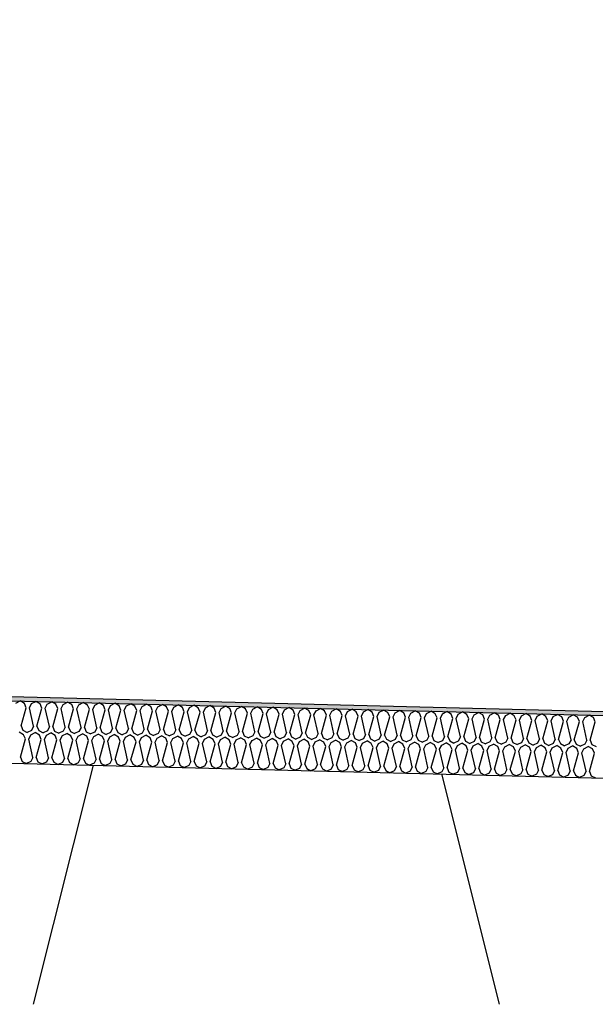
# Model space of a CAD drawing. Header units: millimetres. Extents: x -78790 to -55226, y -2070 to 11020.
# Tile 104 of 108: x -61960 to -61684, y 6969 to 7442. Entities that reach past the tile are written whole.
import ezdxf

# ---------------------------------------------------------------- set-up
doc = ezdxf.new("R2010")
doc.units = ezdxf.units.MM
doc.header["$LTSCALE"] = 0.5
doc.header["$MEASUREMENT"] = 0
doc.linetypes.add('PLINE', pattern=[0])
for name, color, linetype in [('261- Primærkonstruksjon (tak) (Skravur)(Nye konstruksjoner)', 7, 'Continuous'), ('261- Primærkonstruksjon (tak)(Nye konstruksjoner)', 7, 'Continuous'), ('262- Taktekking (Skravur)(Nye konstruksjoner)', 7, 'Continuous'), ('262- Taktekking(Nye konstruksjoner)', 7, 'Continuous')]:
    doc.layers.add(name, color=color, linetype=linetype)

# ---------------------------------------------------------------- blocks, each defined once
blk = doc.blocks.new('*X12')
at = {"layer": '262- Taktekking (Skravur)(Nye konstruksjoner)', "linetype": 'PLINE'}
for p, q in [((-61961.97, 7113.45), (-61959.87, 7114.55)), ((-61957.83, 7113.34), (-61959.87, 7114.55)), ((-61956.95, 7111.29), (-61957.83, 7113.34)), ((-61955.36, 7111.25), (-61954.38, 7113.26)), ((-61954.38, 7113.26), (-61952.28, 7114.36)), ((-61950.24, 7113.15), (-61952.28, 7114.36)), ((-61949.37, 7111.1), (-61950.24, 7113.15)), ((-61946.8, 7113.07), (-61944.7, 7114.17)), ((-61942.65, 7112.96), (-61944.7, 7114.17)), ((-61939.21, 7112.88), (-61937.11, 7113.98)), ((-61935.07, 7112.78), (-61937.11, 7113.98)), ((-61931.63, 7112.69), (-61929.53, 7113.79)), ((-61927.48, 7112.59), (-61929.53, 7113.79)), ((-61924.04, 7112.5), (-61921.94, 7113.6)), ((-61919.9, 7112.4), (-61921.94, 7113.6)), ((-61916.46, 7112.31), (-61914.36, 7113.41)), ((-61912.31, 7112.21), (-61914.36, 7113.41)), ((-61908.87, 7112.12), (-61906.77, 7113.22)), ((-61904.73, 7112.02), (-61906.77, 7113.22)), ((-61959.37, 7102.55), (-61956.95, 7111.29)), ((-61953.38, 7102.4), (-61955.36, 7111.25)), ((-61951.79, 7102.36), (-61949.37, 7111.1)), ((-61947.77, 7111.06), (-61946.8, 7113.07)), ((-61945.79, 7102.21), (-61947.77, 7111.06)), ((-61944.2, 7102.17), (-61941.78, 7110.91)), ((-61941.78, 7110.91), (-61942.65, 7112.96)), ((-61940.19, 7110.87), (-61939.21, 7112.88)), ((-61938.21, 7102.02), (-61940.19, 7110.87)), ((-61936.61, 7101.98), (-61934.2, 7110.72)), ((-61934.2, 7110.72), (-61935.07, 7112.78)), ((-61932.6, 7110.68), (-61931.63, 7112.69)), ((-61930.62, 7101.83), (-61932.6, 7110.68)), ((-61929.03, 7101.79), (-61926.61, 7110.53)), ((-61926.61, 7110.53), (-61927.48, 7112.59)), ((-61925.02, 7110.49), (-61924.04, 7112.5)), ((-61923.04, 7101.64), (-61925.02, 7110.49)), ((-61921.44, 7101.6), (-61919.02, 7110.34)), ((-61919.02, 7110.34), (-61919.9, 7112.4)), ((-61917.43, 7110.3), (-61916.46, 7112.31)), ((-61915.45, 7101.45), (-61917.43, 7110.3)), ((-61913.86, 7101.41), (-61911.44, 7110.15)), ((-61911.44, 7110.15), (-61912.31, 7112.21)), ((-61909.85, 7110.11), (-61908.87, 7112.12)), ((-61907.87, 7101.26), (-61909.85, 7110.11)), ((-61906.27, 7101.22), (-61903.85, 7109.96)), ((-61903.85, 7109.96), (-61904.73, 7112.02)), ((-61902.26, 7109.92), (-61901.28, 7111.93)), ((-61900.28, 7101.07), (-61902.26, 7109.92)), ((-61901.28, 7111.93), (-61899.18, 7113.03)), ((-61897.14, 7111.83), (-61899.18, 7113.03)), ((-61898.69, 7101.03), (-61896.27, 7109.77)), ((-61896.27, 7109.77), (-61897.14, 7111.83)), ((-61894.67, 7109.73), (-61893.7, 7111.74)), ((-61892.7, 7100.88), (-61894.67, 7109.73)), ((-61893.7, 7111.74), (-61891.6, 7112.85)), ((-61889.56, 7111.64), (-61891.6, 7112.85)), ((-61891.1, 7100.84), (-61888.68, 7109.58)), ((-61888.68, 7109.58), (-61889.56, 7111.64)), ((-61887.09, 7109.54), (-61886.11, 7111.55)), ((-61885.11, 7100.69), (-61887.09, 7109.54)), ((-61886.11, 7111.55), (-61884.01, 7112.66)), ((-61881.97, 7111.45), (-61884.01, 7112.66)), ((-61883.52, 7100.65), (-61881.1, 7109.39)), ((-61881.1, 7109.39), (-61881.97, 7111.45)), ((-61879.5, 7109.35), (-61878.53, 7111.36)), ((-61877.52, 7100.5), (-61879.5, 7109.35)), ((-61878.53, 7111.36), (-61876.43, 7112.47)), ((-61874.39, 7111.26), (-61876.43, 7112.47)), ((-61875.93, 7100.46), (-61873.51, 7109.2)), ((-61873.51, 7109.2), (-61874.39, 7111.26)), ((-61871.92, 7109.16), (-61870.94, 7111.17)), ((-61869.94, 7100.31), (-61871.92, 7109.16)), ((-61870.94, 7111.17), (-61868.84, 7112.28)), ((-61866.8, 7111.07), (-61868.84, 7112.28)), ((-61868.34, 7100.27), (-61865.93, 7109.01)), ((-61865.93, 7109.01), (-61866.8, 7111.07)), ((-61864.33, 7108.97), (-61863.36, 7110.98)), ((-61862.35, 7100.12), (-61864.33, 7108.97)), ((-61863.36, 7110.98), (-61861.26, 7112.09)), ((-61859.21, 7110.88), (-61861.26, 7112.09)), ((-61860.76, 7100.08), (-61858.34, 7108.82)), ((-61858.34, 7108.82), (-61859.21, 7110.88)), ((-61856.75, 7108.78), (-61855.77, 7110.79)), ((-61854.77, 7099.93), (-61856.75, 7108.78)), ((-61855.77, 7110.79), (-61853.67, 7111.9)), ((-61851.63, 7110.69), (-61853.67, 7111.9)), ((-61853.17, 7099.89), (-61850.75, 7108.63)), ((-61850.75, 7108.63), (-61851.63, 7110.69)), ((-61849.16, 7108.6), (-61848.19, 7110.6)), ((-61847.18, 7099.74), (-61849.16, 7108.6)), ((-61848.19, 7110.6), (-61846.09, 7111.71)), ((-61844.04, 7110.5), (-61846.09, 7111.71)), ((-61845.59, 7099.7), (-61843.17, 7108.45)), ((-61843.17, 7108.45), (-61844.04, 7110.5)), ((-61841.58, 7108.41), (-61840.6, 7110.41)), ((-61839.6, 7099.55), (-61841.58, 7108.41)), ((-61840.6, 7110.41), (-61838.5, 7111.52)), ((-61836.46, 7110.31), (-61838.5, 7111.52)), ((-61835.58, 7108.26), (-61836.46, 7110.31)), ((-61833.99, 7108.22), (-61833.01, 7110.22)), ((-61833.01, 7110.22), (-61830.91, 7111.33)), ((-61828.87, 7110.12), (-61830.91, 7111.33)), ((-61828, 7108.07), (-61828.87, 7110.12)), ((-61826.4, 7108.03), (-61825.43, 7110.03)), ((-61825.43, 7110.03), (-61823.33, 7111.14)), ((-61821.29, 7109.93), (-61823.33, 7111.14)), ((-61820.41, 7107.88), (-61821.29, 7109.93)), ((-61818.82, 7107.84), (-61817.84, 7109.84)), ((-61817.84, 7109.84), (-61815.74, 7110.95)), ((-61813.7, 7109.74), (-61815.74, 7110.95)), ((-61812.83, 7107.69), (-61813.7, 7109.74)), ((-61811.23, 7107.65), (-61810.26, 7109.66)), ((-61810.26, 7109.66), (-61808.16, 7110.76)), ((-61806.12, 7109.55), (-61808.16, 7110.76)), ((-61805.24, 7107.5), (-61806.12, 7109.55)), ((-61803.65, 7107.46), (-61802.67, 7109.47)), ((-61802.67, 7109.47), (-61800.57, 7110.57)), ((-61798.53, 7109.36), (-61800.57, 7110.57)), ((-61797.66, 7107.31), (-61798.53, 7109.36)), ((-61796.06, 7107.27), (-61795.09, 7109.28)), ((-61795.09, 7109.28), (-61792.99, 7110.38)), ((-61790.94, 7109.17), (-61792.99, 7110.38)), ((-61790.07, 7107.12), (-61790.94, 7109.17)), ((-61788.48, 7107.08), (-61787.5, 7109.09)), ((-61787.5, 7109.09), (-61785.4, 7110.19)), ((-61783.36, 7108.98), (-61785.4, 7110.19)), ((-61782.49, 7106.93), (-61783.36, 7108.98)), ((-61780.89, 7106.89), (-61779.92, 7108.9)), ((-61779.92, 7108.9), (-61777.82, 7110)), ((-61775.77, 7108.79), (-61777.82, 7110)), ((-61774.9, 7106.74), (-61775.77, 7108.79)), ((-61773.31, 7106.7), (-61772.33, 7108.71)), ((-61772.33, 7108.71), (-61770.23, 7109.81)), ((-61768.19, 7108.6), (-61770.23, 7109.81)), ((-61767.31, 7106.55), (-61768.19, 7108.6)), ((-61765.72, 7106.51), (-61764.75, 7108.52)), ((-61764.75, 7108.52), (-61762.64, 7109.62)), ((-61760.6, 7108.41), (-61762.64, 7109.62)), ((-61759.73, 7106.36), (-61760.6, 7108.41)), ((-61757.16, 7108.33), (-61755.06, 7109.43)), ((-61753.02, 7108.22), (-61755.06, 7109.43)), ((-61749.57, 7108.14), (-61747.47, 7109.24)), ((-61745.43, 7108.03), (-61747.47, 7109.24)), ((-61741.99, 7107.95), (-61739.89, 7109.05)), ((-61737.85, 7107.84), (-61739.89, 7109.05)), ((-61734.4, 7107.76), (-61732.3, 7108.86)), ((-61730.26, 7107.66), (-61732.3, 7108.86)), ((-61726.82, 7107.57), (-61724.72, 7108.67)), ((-61722.67, 7107.47), (-61724.72, 7108.67)), ((-61719.23, 7107.38), (-61717.13, 7108.48)), ((-61715.09, 7107.28), (-61717.13, 7108.48)), ((-61838, 7099.51), (-61835.58, 7108.26)), ((-61832.01, 7099.36), (-61833.99, 7108.22)), ((-61830.42, 7099.32), (-61828, 7108.07)), ((-61824.43, 7099.17), (-61826.4, 7108.03)), ((-61822.83, 7099.14), (-61820.41, 7107.88)), ((-61816.84, 7098.99), (-61818.82, 7107.84)), ((-61815.25, 7098.95), (-61812.83, 7107.69)), ((-61809.25, 7098.8), (-61811.23, 7107.65)), ((-61807.66, 7098.76), (-61805.24, 7107.5)), ((-61801.67, 7098.61), (-61803.65, 7107.46)), ((-61800.08, 7098.57), (-61797.66, 7107.31)), ((-61794.08, 7098.42), (-61796.06, 7107.27)), ((-61792.49, 7098.38), (-61790.07, 7107.12)), ((-61786.5, 7098.23), (-61788.48, 7107.08)), ((-61784.9, 7098.19), (-61782.49, 7106.93)), ((-61778.91, 7098.04), (-61780.89, 7106.89)), ((-61777.32, 7098), (-61774.9, 7106.74)), ((-61771.33, 7097.85), (-61773.31, 7106.7)), ((-61769.73, 7097.81), (-61767.31, 7106.55)), ((-61763.74, 7097.66), (-61765.72, 7106.51)), ((-61762.15, 7097.62), (-61759.73, 7106.36)), ((-61758.13, 7106.32), (-61757.16, 7108.33)), ((-61756.16, 7097.47), (-61758.13, 7106.32)), ((-61754.56, 7097.43), (-61752.14, 7106.17)), ((-61752.14, 7106.17), (-61753.02, 7108.22)), ((-61750.55, 7106.13), (-61749.57, 7108.14)), ((-61748.57, 7097.28), (-61750.55, 7106.13)), ((-61746.98, 7097.24), (-61744.56, 7105.98)), ((-61744.56, 7105.98), (-61745.43, 7108.03)), ((-61742.96, 7105.94), (-61741.99, 7107.95)), ((-61740.98, 7097.09), (-61742.96, 7105.94)), ((-61739.39, 7097.05), (-61736.97, 7105.79)), ((-61736.97, 7105.79), (-61737.85, 7107.84)), ((-61735.38, 7105.75), (-61734.4, 7107.76)), ((-61733.4, 7096.9), (-61735.38, 7105.75)), ((-61731.81, 7096.86), (-61729.39, 7105.6)), ((-61729.39, 7105.6), (-61730.26, 7107.66)), ((-61727.79, 7105.56), (-61726.82, 7107.57)), ((-61725.81, 7096.71), (-61727.79, 7105.56)), ((-61724.22, 7096.67), (-61721.8, 7105.41)), ((-61721.8, 7105.41), (-61722.67, 7107.47)), ((-61720.21, 7105.37), (-61719.23, 7107.38)), ((-61718.23, 7096.52), (-61720.21, 7105.37)), ((-61716.63, 7096.48), (-61714.22, 7105.22)), ((-61714.22, 7105.22), (-61715.09, 7107.28)), ((-61712.62, 7105.18), (-61711.65, 7107.19)), ((-61710.64, 7096.33), (-61712.62, 7105.18)), ((-61711.65, 7107.19), (-61709.55, 7108.29)), ((-61707.5, 7107.09), (-61709.55, 7108.29)), ((-61709.05, 7096.29), (-61706.63, 7105.03)), ((-61706.63, 7105.03), (-61707.5, 7107.09)), ((-61705.04, 7104.99), (-61704.06, 7107)), ((-61703.06, 7096.14), (-61705.04, 7104.99)), ((-61704.06, 7107), (-61701.96, 7108.1)), ((-61699.92, 7106.9), (-61701.96, 7108.1)), ((-61701.46, 7096.1), (-61699.04, 7104.84)), ((-61699.04, 7104.84), (-61699.92, 7106.9)), ((-61697.45, 7104.8), (-61696.48, 7106.81)), ((-61695.47, 7095.95), (-61697.45, 7104.8)), ((-61696.48, 7106.81), (-61694.37, 7107.91)), ((-61692.33, 7106.71), (-61694.37, 7107.91)), ((-61693.88, 7095.91), (-61691.46, 7104.65)), ((-61691.46, 7104.65), (-61692.33, 7106.71)), ((-61689.87, 7104.61), (-61688.89, 7106.62)), ((-61687.89, 7095.76), (-61689.87, 7104.61)), ((-61688.89, 7106.62), (-61686.79, 7107.73)), ((-61684.75, 7106.52), (-61686.79, 7107.73)), ((-61686.29, 7095.72), (-61683.87, 7104.46)), ((-61683.87, 7104.46), (-61684.75, 7106.52)), ((-61958.2, 7098.35), (-61960.24, 7099.56)), ((-61959.37, 7102.55), (-61958.5, 7100.49)), ((-61958.5, 7100.49), (-61956.45, 7099.46)), ((-61954.35, 7100.39), (-61956.45, 7099.46)), ((-61954.76, 7098.26), (-61952.66, 7099.37)), ((-61953.38, 7102.4), (-61954.35, 7100.39)), ((-61950.62, 7098.16), (-61952.66, 7099.37)), ((-61951.79, 7102.36), (-61950.91, 7100.3)), ((-61950.91, 7100.3), (-61948.87, 7099.27)), ((-61946.77, 7100.2), (-61948.87, 7099.27)), ((-61947.17, 7098.07), (-61945.07, 7099.18)), ((-61945.79, 7102.21), (-61946.77, 7100.2)), ((-61943.03, 7097.97), (-61945.07, 7099.18)), ((-61944.2, 7102.17), (-61943.33, 7100.11)), ((-61943.33, 7100.11), (-61941.28, 7099.08)), ((-61939.18, 7100.01), (-61941.28, 7099.08)), ((-61939.59, 7097.88), (-61937.49, 7098.99)), ((-61938.21, 7102.02), (-61939.18, 7100.01)), ((-61935.44, 7097.78), (-61937.49, 7098.99)), ((-61936.61, 7101.98), (-61935.74, 7099.93)), ((-61935.74, 7099.93), (-61933.69, 7098.89)), ((-61931.6, 7099.82), (-61933.69, 7098.89)), ((-61930.62, 7101.83), (-61931.6, 7099.82)), ((-61929.03, 7101.79), (-61928.16, 7099.74)), ((-61928.16, 7099.74), (-61926.11, 7098.7)), ((-61924.01, 7099.63), (-61926.11, 7098.7)), ((-61923.04, 7101.64), (-61924.01, 7099.63)), ((-61921.44, 7101.6), (-61920.57, 7099.55)), ((-61920.57, 7099.55), (-61918.52, 7098.51)), ((-61916.43, 7099.44), (-61918.52, 7098.51)), ((-61915.45, 7101.45), (-61916.43, 7099.44)), ((-61913.86, 7101.41), (-61912.98, 7099.36)), ((-61912.98, 7099.36), (-61910.94, 7098.32)), ((-61908.84, 7099.25), (-61910.94, 7098.32)), ((-61907.87, 7101.26), (-61908.84, 7099.25)), ((-61906.27, 7101.22), (-61905.4, 7099.17)), ((-61905.4, 7099.17), (-61903.35, 7098.13)), ((-61901.26, 7099.06), (-61903.35, 7098.13)), ((-61900.28, 7101.07), (-61901.26, 7099.06)), ((-61898.69, 7101.03), (-61897.81, 7098.98)), ((-61897.81, 7098.98), (-61895.77, 7097.94)), ((-61892.7, 7100.88), (-61893.67, 7098.87)), ((-61891.1, 7100.84), (-61890.23, 7098.79)), ((-61885.11, 7100.69), (-61886.08, 7098.68)), ((-61883.52, 7100.65), (-61882.64, 7098.6)), ((-61877.52, 7100.5), (-61878.5, 7098.49)), ((-61875.93, 7100.46), (-61875.06, 7098.41)), ((-61869.94, 7100.31), (-61870.91, 7098.3)), ((-61868.34, 7100.27), (-61867.47, 7098.22)), ((-61862.35, 7100.12), (-61863.33, 7098.11)), ((-61860.76, 7100.08), (-61859.89, 7098.03)), ((-61854.77, 7099.93), (-61855.74, 7097.93)), ((-61853.17, 7099.89), (-61852.3, 7097.84)), ((-61847.18, 7099.74), (-61848.16, 7097.74)), ((-61845.59, 7099.7), (-61844.71, 7097.65)), ((-61839.6, 7099.55), (-61840.57, 7097.55)), ((-61838, 7099.51), (-61837.13, 7097.46)), ((-61832.01, 7099.36), (-61832.99, 7097.36)), ((-61830.42, 7099.32), (-61829.54, 7097.27)), ((-61824.43, 7099.17), (-61825.4, 7097.17)), ((-61822.83, 7099.14), (-61821.96, 7097.08)), ((-61816.84, 7098.99), (-61817.82, 7096.98)), ((-61959.75, 7087.55), (-61957.33, 7096.29)), ((-61957.33, 7096.29), (-61958.2, 7098.35)), ((-61955.73, 7096.25), (-61954.76, 7098.26)), ((-61953.75, 7087.4), (-61955.73, 7096.25)), ((-61952.16, 7087.36), (-61949.74, 7096.1)), ((-61949.74, 7096.1), (-61950.62, 7098.16)), ((-61948.15, 7096.07), (-61947.17, 7098.07)), ((-61946.17, 7087.21), (-61948.15, 7096.07)), ((-61944.58, 7087.17), (-61942.16, 7095.92)), ((-61942.16, 7095.92), (-61943.03, 7097.97)), ((-61940.56, 7095.88), (-61939.59, 7097.88)), ((-61938.58, 7087.02), (-61940.56, 7095.88)), ((-61936.99, 7086.98), (-61934.57, 7095.73)), ((-61934.57, 7095.73), (-61935.44, 7097.78)), ((-61932.98, 7095.69), (-61932, 7097.69)), ((-61931, 7086.83), (-61932.98, 7095.69)), ((-61932, 7097.69), (-61929.9, 7098.8)), ((-61927.86, 7097.59), (-61929.9, 7098.8)), ((-61929.4, 7086.79), (-61926.98, 7095.54)), ((-61926.98, 7095.54), (-61927.86, 7097.59)), ((-61925.39, 7095.5), (-61924.42, 7097.5)), ((-61923.41, 7086.64), (-61925.39, 7095.5)), ((-61924.42, 7097.5), (-61922.32, 7098.61)), ((-61920.27, 7097.4), (-61922.32, 7098.61)), ((-61921.82, 7086.61), (-61919.4, 7095.35)), ((-61919.4, 7095.35), (-61920.27, 7097.4)), ((-61917.81, 7095.31), (-61916.83, 7097.31)), ((-61915.83, 7086.46), (-61917.81, 7095.31)), ((-61916.83, 7097.31), (-61914.73, 7098.42)), ((-61912.69, 7097.21), (-61914.73, 7098.42)), ((-61914.23, 7086.42), (-61911.81, 7095.16)), ((-61911.81, 7095.16), (-61912.69, 7097.21)), ((-61910.22, 7095.12), (-61909.25, 7097.13)), ((-61908.24, 7086.27), (-61910.22, 7095.12)), ((-61909.25, 7097.13), (-61907.14, 7098.23)), ((-61905.1, 7097.02), (-61907.14, 7098.23)), ((-61906.65, 7086.23), (-61904.23, 7094.97)), ((-61904.23, 7094.97), (-61905.1, 7097.02)), ((-61902.63, 7094.93), (-61901.66, 7096.94)), ((-61900.66, 7086.08), (-61902.63, 7094.93)), ((-61901.66, 7096.94), (-61899.56, 7098.04)), ((-61897.52, 7096.83), (-61899.56, 7098.04)), ((-61899.06, 7086.04), (-61896.64, 7094.78)), ((-61896.64, 7094.78), (-61897.52, 7096.83)), ((-61893.67, 7098.87), (-61895.77, 7097.94)), ((-61895.05, 7094.74), (-61894.07, 7096.75)), ((-61893.07, 7085.89), (-61895.05, 7094.74)), ((-61894.07, 7096.75), (-61891.97, 7097.85)), ((-61889.93, 7096.64), (-61891.97, 7097.85)), ((-61891.48, 7085.85), (-61889.06, 7094.59)), ((-61890.23, 7098.79), (-61888.18, 7097.76)), ((-61889.06, 7094.59), (-61889.93, 7096.64)), ((-61886.08, 7098.68), (-61888.18, 7097.76)), ((-61887.46, 7094.55), (-61886.49, 7096.56)), ((-61885.48, 7085.7), (-61887.46, 7094.55)), ((-61886.49, 7096.56), (-61884.39, 7097.66)), ((-61882.35, 7096.45), (-61884.39, 7097.66)), ((-61883.89, 7085.66), (-61881.47, 7094.4)), ((-61882.64, 7098.6), (-61880.6, 7097.57)), ((-61881.47, 7094.4), (-61882.35, 7096.45)), ((-61878.5, 7098.49), (-61880.6, 7097.57)), ((-61879.88, 7094.36), (-61878.9, 7096.37)), ((-61877.9, 7085.51), (-61879.88, 7094.36)), ((-61878.9, 7096.37), (-61876.8, 7097.47)), ((-61874.76, 7096.26), (-61876.8, 7097.47)), ((-61875.06, 7098.41), (-61873.01, 7097.38)), ((-61873.89, 7094.21), (-61874.76, 7096.26)), ((-61870.91, 7098.3), (-61873.01, 7097.38)), ((-61872.29, 7094.17), (-61871.32, 7096.18)), ((-61871.32, 7096.18), (-61869.22, 7097.28)), ((-61867.17, 7096.07), (-61869.22, 7097.28)), ((-61867.47, 7098.22), (-61865.42, 7097.19)), ((-61866.3, 7094.02), (-61867.17, 7096.07)), ((-61863.33, 7098.11), (-61865.42, 7097.19)), ((-61864.71, 7093.98), (-61863.73, 7095.99)), ((-61863.73, 7095.99), (-61861.63, 7097.09)), ((-61859.59, 7095.88), (-61861.63, 7097.09)), ((-61859.89, 7098.03), (-61857.84, 7097)), ((-61858.72, 7093.83), (-61859.59, 7095.88)), ((-61855.74, 7097.93), (-61857.84, 7097)), ((-61857.12, 7093.79), (-61856.15, 7095.8)), ((-61856.15, 7095.8), (-61854.05, 7096.9)), ((-61852, 7095.69), (-61854.05, 7096.9)), ((-61852.3, 7097.84), (-61850.25, 7096.81)), ((-61851.13, 7093.64), (-61852, 7095.69)), ((-61848.16, 7097.74), (-61850.25, 7096.81)), ((-61849.54, 7093.6), (-61848.56, 7095.61)), ((-61848.56, 7095.61), (-61846.46, 7096.71)), ((-61844.42, 7095.5), (-61846.46, 7096.71)), ((-61844.71, 7097.65), (-61842.67, 7096.62)), ((-61843.54, 7093.45), (-61844.42, 7095.5)), ((-61840.57, 7097.55), (-61842.67, 7096.62)), ((-61841.95, 7093.41), (-61840.98, 7095.42)), ((-61840.98, 7095.42), (-61838.87, 7096.52)), ((-61836.83, 7095.31), (-61838.87, 7096.52)), ((-61837.13, 7097.46), (-61835.08, 7096.43)), ((-61835.96, 7093.26), (-61836.83, 7095.31)), ((-61832.99, 7097.36), (-61835.08, 7096.43)), ((-61834.36, 7093.22), (-61833.39, 7095.23)), ((-61833.39, 7095.23), (-61831.29, 7096.33)), ((-61829.25, 7095.13), (-61831.29, 7096.33)), ((-61829.54, 7097.27), (-61827.5, 7096.24)), ((-61828.37, 7093.07), (-61829.25, 7095.13)), ((-61825.4, 7097.17), (-61827.5, 7096.24)), ((-61826.78, 7093.03), (-61825.8, 7095.04)), ((-61825.8, 7095.04), (-61823.7, 7096.14)), ((-61821.66, 7094.94), (-61823.7, 7096.14)), ((-61821.96, 7097.08), (-61819.91, 7096.05)), ((-61820.79, 7092.88), (-61821.66, 7094.94)), ((-61817.82, 7096.98), (-61819.91, 7096.05)), ((-61819.19, 7092.84), (-61818.22, 7094.85)), ((-61818.22, 7094.85), (-61816.12, 7095.95)), ((-61814.08, 7094.75), (-61816.12, 7095.95)), ((-61815.25, 7098.95), (-61814.37, 7096.89)), ((-61814.37, 7096.89), (-61812.33, 7095.86)), ((-61813.2, 7092.69), (-61814.08, 7094.75)), ((-61810.23, 7096.79), (-61812.33, 7095.86)), ((-61811.61, 7092.65), (-61810.63, 7094.66)), ((-61810.63, 7094.66), (-61808.53, 7095.76)), ((-61809.25, 7098.8), (-61810.23, 7096.79)), ((-61806.49, 7094.56), (-61808.53, 7095.76)), ((-61807.66, 7098.76), (-61806.79, 7096.7)), ((-61806.79, 7096.7), (-61804.74, 7095.67)), ((-61805.62, 7092.5), (-61806.49, 7094.56)), ((-61802.64, 7096.6), (-61804.74, 7095.67)), ((-61804.02, 7092.46), (-61803.05, 7094.47)), ((-61803.05, 7094.47), (-61800.95, 7095.57)), ((-61801.67, 7098.61), (-61802.64, 7096.6)), ((-61798.9, 7094.37), (-61800.95, 7095.57)), ((-61800.08, 7098.57), (-61799.2, 7096.51)), ((-61799.2, 7096.51), (-61797.15, 7095.48)), ((-61798.03, 7092.31), (-61798.9, 7094.37)), ((-61795.06, 7096.41), (-61797.15, 7095.48)), ((-61796.44, 7092.27), (-61795.46, 7094.28)), ((-61795.46, 7094.28), (-61793.36, 7095.38)), ((-61794.08, 7098.42), (-61795.06, 7096.41)), ((-61791.32, 7094.18), (-61793.36, 7095.38)), ((-61792.49, 7098.38), (-61791.62, 7096.32)), ((-61791.62, 7096.32), (-61789.57, 7095.29)), ((-61787.47, 7096.22), (-61789.57, 7095.29)), ((-61787.88, 7094.09), (-61785.78, 7095.2)), ((-61786.5, 7098.23), (-61787.47, 7096.22)), ((-61783.73, 7093.99), (-61785.78, 7095.2)), ((-61784.9, 7098.19), (-61784.03, 7096.13)), ((-61784.03, 7096.13), (-61781.98, 7095.1)), ((-61779.89, 7096.03), (-61781.98, 7095.1)), ((-61780.29, 7093.9), (-61778.19, 7095.01)), ((-61778.91, 7098.04), (-61779.89, 7096.03)), ((-61776.15, 7093.8), (-61778.19, 7095.01)), ((-61777.32, 7098), (-61776.44, 7095.94)), ((-61776.44, 7095.94), (-61774.4, 7094.91)), ((-61772.3, 7095.84), (-61774.4, 7094.91)), ((-61772.71, 7093.71), (-61770.61, 7094.82)), ((-61771.33, 7097.85), (-61772.3, 7095.84)), ((-61768.56, 7093.61), (-61770.61, 7094.82)), ((-61769.73, 7097.81), (-61768.86, 7095.75)), ((-61768.86, 7095.75), (-61766.81, 7094.72)), ((-61764.72, 7095.65), (-61766.81, 7094.72)), ((-61765.12, 7093.52), (-61763.02, 7094.63)), ((-61763.74, 7097.66), (-61764.72, 7095.65)), ((-61760.98, 7093.42), (-61763.02, 7094.63)), ((-61762.15, 7097.62), (-61761.27, 7095.56)), ((-61761.27, 7095.56), (-61759.23, 7094.53)), ((-61757.13, 7095.46), (-61759.23, 7094.53)), ((-61757.53, 7093.33), (-61755.43, 7094.44)), ((-61756.16, 7097.47), (-61757.13, 7095.46)), ((-61753.39, 7093.23), (-61755.43, 7094.44)), ((-61754.56, 7097.43), (-61753.69, 7095.37)), ((-61753.69, 7095.37), (-61751.64, 7094.34)), ((-61749.55, 7095.27), (-61751.64, 7094.34)), ((-61749.95, 7093.14), (-61747.85, 7094.25)), ((-61748.57, 7097.28), (-61749.55, 7095.27)), ((-61745.81, 7093.04), (-61747.85, 7094.25)), ((-61746.98, 7097.24), (-61746.1, 7095.18)), ((-61746.1, 7095.18), (-61744.06, 7094.15)), ((-61741.96, 7095.08), (-61744.06, 7094.15)), ((-61740.98, 7097.09), (-61741.96, 7095.08)), ((-61739.39, 7097.05), (-61738.52, 7094.99)), ((-61738.52, 7094.99), (-61736.47, 7093.96)), ((-61734.37, 7094.89), (-61736.47, 7093.96)), ((-61733.4, 7096.9), (-61734.37, 7094.89)), ((-61731.81, 7096.86), (-61730.93, 7094.8)), ((-61730.93, 7094.8), (-61728.88, 7093.77)), ((-61726.79, 7094.7), (-61728.88, 7093.77)), ((-61725.81, 7096.71), (-61726.79, 7094.7)), ((-61724.22, 7096.67), (-61723.35, 7094.62)), ((-61723.35, 7094.62), (-61721.3, 7093.58)), ((-61719.2, 7094.51), (-61721.3, 7093.58)), ((-61718.23, 7096.52), (-61719.2, 7094.51)), ((-61716.63, 7096.48), (-61715.76, 7094.43)), ((-61715.76, 7094.43), (-61713.71, 7093.39)), ((-61711.62, 7094.32), (-61713.71, 7093.39)), ((-61710.64, 7096.33), (-61711.62, 7094.32)), ((-61709.05, 7096.29), (-61708.18, 7094.24)), ((-61708.18, 7094.24), (-61706.13, 7093.2)), ((-61703.06, 7096.14), (-61704.03, 7094.13)), ((-61701.46, 7096.1), (-61700.59, 7094.05)), ((-61695.47, 7095.95), (-61696.45, 7093.94)), ((-61693.88, 7095.91), (-61693, 7093.86)), ((-61687.89, 7095.76), (-61688.86, 7093.75)), ((-61686.29, 7095.72), (-61685.42, 7093.67)), ((-61876.31, 7085.47), (-61873.89, 7094.21)), ((-61870.31, 7085.32), (-61872.29, 7094.17)), ((-61868.72, 7085.28), (-61866.3, 7094.02)), ((-61862.73, 7085.13), (-61864.71, 7093.98)), ((-61861.13, 7085.09), (-61858.72, 7093.83)), ((-61855.14, 7084.94), (-61857.12, 7093.79)), ((-61853.55, 7084.9), (-61851.13, 7093.64)), ((-61847.56, 7084.75), (-61849.54, 7093.6)), ((-61845.96, 7084.71), (-61843.54, 7093.45)), ((-61839.97, 7084.56), (-61841.95, 7093.41)), ((-61838.38, 7084.52), (-61835.96, 7093.26)), ((-61832.39, 7084.37), (-61834.36, 7093.22)), ((-61830.79, 7084.33), (-61828.37, 7093.07)), ((-61824.8, 7084.18), (-61826.78, 7093.03)), ((-61823.21, 7084.14), (-61820.79, 7092.88)), ((-61817.21, 7083.99), (-61819.19, 7092.84)), ((-61815.62, 7083.95), (-61813.2, 7092.69)), ((-61809.63, 7083.8), (-61811.61, 7092.65)), ((-61808.04, 7083.76), (-61805.62, 7092.5)), ((-61802.04, 7083.61), (-61804.02, 7092.46)), ((-61800.45, 7083.57), (-61798.03, 7092.31)), ((-61794.46, 7083.42), (-61796.44, 7092.27)), ((-61792.86, 7083.38), (-61790.45, 7092.12)), ((-61790.45, 7092.12), (-61791.32, 7094.18)), ((-61788.85, 7092.08), (-61787.88, 7094.09)), ((-61786.87, 7083.23), (-61788.85, 7092.08)), ((-61785.28, 7083.19), (-61782.86, 7091.93)), ((-61782.86, 7091.93), (-61783.73, 7093.99)), ((-61781.27, 7091.89), (-61780.29, 7093.9)), ((-61779.29, 7083.04), (-61781.27, 7091.89)), ((-61777.69, 7083), (-61775.27, 7091.74)), ((-61775.27, 7091.74), (-61776.15, 7093.8)), ((-61773.68, 7091.7), (-61772.71, 7093.71)), ((-61771.7, 7082.85), (-61773.68, 7091.7)), ((-61770.11, 7082.81), (-61767.69, 7091.55)), ((-61767.69, 7091.55), (-61768.56, 7093.61)), ((-61766.1, 7091.51), (-61765.12, 7093.52)), ((-61764.12, 7082.66), (-61766.1, 7091.51)), ((-61762.52, 7082.62), (-61760.1, 7091.36)), ((-61760.1, 7091.36), (-61760.98, 7093.42)), ((-61758.51, 7091.32), (-61757.53, 7093.33)), ((-61756.53, 7082.47), (-61758.51, 7091.32)), ((-61754.94, 7082.43), (-61752.52, 7091.17)), ((-61752.52, 7091.17), (-61753.39, 7093.23)), ((-61750.92, 7091.13), (-61749.95, 7093.14)), ((-61748.95, 7082.28), (-61750.92, 7091.13)), ((-61747.35, 7082.24), (-61744.93, 7090.98)), ((-61744.93, 7090.98), (-61745.81, 7093.04)), ((-61743.34, 7090.94), (-61742.36, 7092.95)), ((-61741.36, 7082.09), (-61743.34, 7090.94)), ((-61742.36, 7092.95), (-61740.26, 7094.06)), ((-61738.22, 7092.85), (-61740.26, 7094.06)), ((-61739.77, 7082.05), (-61737.35, 7090.79)), ((-61737.35, 7090.79), (-61738.22, 7092.85)), ((-61735.75, 7090.76), (-61734.78, 7092.76)), ((-61733.77, 7081.9), (-61735.75, 7090.76)), ((-61734.78, 7092.76), (-61732.68, 7093.87)), ((-61730.63, 7092.66), (-61732.68, 7093.87)), ((-61732.18, 7081.86), (-61729.76, 7090.61)), ((-61729.76, 7090.61), (-61730.63, 7092.66)), ((-61728.17, 7090.57), (-61727.19, 7092.57)), ((-61726.19, 7081.71), (-61728.17, 7090.57)), ((-61727.19, 7092.57), (-61725.09, 7093.68)), ((-61723.05, 7092.47), (-61725.09, 7093.68)), ((-61724.59, 7081.67), (-61722.18, 7090.42)), ((-61722.18, 7090.42), (-61723.05, 7092.47)), ((-61720.58, 7090.38), (-61719.61, 7092.38)), ((-61718.6, 7081.52), (-61720.58, 7090.38)), ((-61719.61, 7092.38), (-61717.51, 7093.49)), ((-61715.46, 7092.28), (-61717.51, 7093.49)), ((-61717.01, 7081.48), (-61714.59, 7090.23)), ((-61714.59, 7090.23), (-61715.46, 7092.28)), ((-61713, 7090.19), (-61712.02, 7092.19)), ((-61711.02, 7081.33), (-61713, 7090.19)), ((-61712.02, 7092.19), (-61709.92, 7093.3)), ((-61707.88, 7092.09), (-61709.92, 7093.3)), ((-61709.42, 7081.3), (-61707, 7090.04)), ((-61707, 7090.04), (-61707.88, 7092.09)), ((-61704.03, 7094.13), (-61706.13, 7093.2)), ((-61705.41, 7090), (-61704.44, 7092)), ((-61703.43, 7081.15), (-61705.41, 7090)), ((-61704.44, 7092), (-61702.34, 7093.11)), ((-61700.29, 7091.9), (-61702.34, 7093.11)), ((-61701.84, 7081.11), (-61699.42, 7089.85)), ((-61700.59, 7094.05), (-61698.54, 7093.01)), ((-61699.42, 7089.85), (-61700.29, 7091.9)), ((-61696.45, 7093.94), (-61698.54, 7093.01)), ((-61697.83, 7089.81), (-61696.85, 7091.82)), ((-61695.85, 7080.96), (-61697.83, 7089.81)), ((-61696.85, 7091.82), (-61694.75, 7092.92)), ((-61692.71, 7091.71), (-61694.75, 7092.92)), ((-61694.25, 7080.92), (-61691.83, 7089.66)), ((-61693, 7093.86), (-61690.96, 7092.82)), ((-61691.83, 7089.66), (-61692.71, 7091.71)), ((-61688.86, 7093.75), (-61690.96, 7092.82)), ((-61690.24, 7089.62), (-61689.26, 7091.63)), ((-61688.26, 7080.77), (-61690.24, 7089.62)), ((-61689.26, 7091.63), (-61687.16, 7092.73)), ((-61685.12, 7091.52), (-61687.16, 7092.73)), ((-61685.42, 7093.67), (-61683.37, 7092.63)), ((-61684.25, 7089.47), (-61685.12, 7091.52)), ((-61959.75, 7087.55), (-61958.87, 7085.5)), ((-61958.87, 7085.5), (-61956.83, 7084.47)), ((-61954.73, 7085.4), (-61956.83, 7084.47)), ((-61953.75, 7087.4), (-61954.73, 7085.4)), ((-61952.16, 7087.36), (-61951.29, 7085.31)), ((-61951.29, 7085.31), (-61949.24, 7084.28)), ((-61947.14, 7085.21), (-61949.24, 7084.28)), ((-61946.17, 7087.21), (-61947.14, 7085.21)), ((-61944.58, 7087.17), (-61943.7, 7085.12)), ((-61943.7, 7085.12), (-61941.65, 7084.09)), ((-61939.56, 7085.02), (-61941.65, 7084.09)), ((-61938.58, 7087.02), (-61939.56, 7085.02)), ((-61936.99, 7086.98), (-61936.12, 7084.93)), ((-61936.12, 7084.93), (-61934.07, 7083.9)), ((-61931.97, 7084.83), (-61934.07, 7083.9)), ((-61931, 7086.83), (-61931.97, 7084.83)), ((-61929.4, 7086.79), (-61928.53, 7084.74)), ((-61923.41, 7086.64), (-61924.39, 7084.64)), ((-61921.82, 7086.61), (-61920.94, 7084.55)), ((-61915.83, 7086.46), (-61916.8, 7084.45)), ((-61914.23, 7086.42), (-61913.36, 7084.36)), ((-61908.24, 7086.27), (-61909.22, 7084.26)), ((-61906.65, 7086.23), (-61905.77, 7084.17)), ((-61900.66, 7086.08), (-61901.63, 7084.07)), ((-61899.06, 7086.04), (-61898.19, 7083.98)), ((-61893.07, 7085.89), (-61894.05, 7083.88)), ((-61891.48, 7085.85), (-61890.6, 7083.79)), ((-61885.48, 7085.7), (-61886.46, 7083.69)), ((-61883.89, 7085.66), (-61883.02, 7083.6)), ((-61877.9, 7085.51), (-61878.87, 7083.5)), ((-61876.31, 7085.47), (-61875.43, 7083.41)), ((-61870.31, 7085.32), (-61871.29, 7083.31)), ((-61868.72, 7085.28), (-61867.85, 7083.22)), ((-61862.73, 7085.13), (-61863.7, 7083.12)), ((-61861.13, 7085.09), (-61860.26, 7083.03)), ((-61855.14, 7084.94), (-61856.12, 7082.93)), ((-61853.55, 7084.9), (-61852.68, 7082.84)), ((-61686.67, 7080.73), (-61684.25, 7089.47)), ((-61928.53, 7084.74), (-61926.48, 7083.71)), ((-61924.39, 7084.64), (-61926.48, 7083.71)), ((-61920.94, 7084.55), (-61918.9, 7083.52)), ((-61916.8, 7084.45), (-61918.9, 7083.52)), ((-61913.36, 7084.36), (-61911.31, 7083.33)), ((-61909.22, 7084.26), (-61911.31, 7083.33)), ((-61905.77, 7084.17), (-61903.73, 7083.14)), ((-61901.63, 7084.07), (-61903.73, 7083.14)), ((-61898.19, 7083.98), (-61896.14, 7082.95)), ((-61894.05, 7083.88), (-61896.14, 7082.95)), ((-61890.6, 7083.79), (-61888.56, 7082.76)), ((-61886.46, 7083.69), (-61888.56, 7082.76)), ((-61883.02, 7083.6), (-61880.97, 7082.57)), ((-61878.87, 7083.5), (-61880.97, 7082.57)), ((-61875.43, 7083.41), (-61873.38, 7082.38)), ((-61871.29, 7083.31), (-61873.38, 7082.38)), ((-61867.85, 7083.22), (-61865.8, 7082.19)), ((-61863.7, 7083.12), (-61865.8, 7082.19)), ((-61860.26, 7083.03), (-61858.21, 7082)), ((-61856.12, 7082.93), (-61858.21, 7082)), ((-61852.68, 7082.84), (-61850.63, 7081.81)), ((-61848.53, 7082.74), (-61850.63, 7081.81)), ((-61847.56, 7084.75), (-61848.53, 7082.74)), ((-61845.96, 7084.71), (-61845.09, 7082.65)), ((-61845.09, 7082.65), (-61843.04, 7081.62)), ((-61840.95, 7082.55), (-61843.04, 7081.62)), ((-61839.97, 7084.56), (-61840.95, 7082.55)), ((-61838.38, 7084.52), (-61837.5, 7082.46)), ((-61837.5, 7082.46), (-61835.46, 7081.43)), ((-61833.36, 7082.36), (-61835.46, 7081.43)), ((-61832.39, 7084.37), (-61833.36, 7082.36)), ((-61830.79, 7084.33), (-61829.92, 7082.27)), ((-61829.92, 7082.27), (-61827.87, 7081.24)), ((-61825.78, 7082.17), (-61827.87, 7081.24)), ((-61824.8, 7084.18), (-61825.78, 7082.17)), ((-61823.21, 7084.14), (-61822.33, 7082.09)), ((-61822.33, 7082.09), (-61820.29, 7081.05)), ((-61818.19, 7081.98), (-61820.29, 7081.05)), ((-61817.21, 7083.99), (-61818.19, 7081.98)), ((-61815.62, 7083.95), (-61814.75, 7081.9)), ((-61814.75, 7081.9), (-61812.7, 7080.86)), ((-61810.6, 7081.79), (-61812.7, 7080.86)), ((-61809.63, 7083.8), (-61810.6, 7081.79)), ((-61808.04, 7083.76), (-61807.16, 7081.71)), ((-61807.16, 7081.71), (-61805.11, 7080.67)), ((-61803.02, 7081.6), (-61805.11, 7080.67)), ((-61802.04, 7083.61), (-61803.02, 7081.6)), ((-61800.45, 7083.57), (-61799.58, 7081.52)), ((-61799.58, 7081.52), (-61797.53, 7080.48)), ((-61795.43, 7081.41), (-61797.53, 7080.48)), ((-61794.46, 7083.42), (-61795.43, 7081.41)), ((-61792.86, 7083.38), (-61791.99, 7081.33)), ((-61791.99, 7081.33), (-61789.94, 7080.29)), ((-61787.85, 7081.22), (-61789.94, 7080.29)), ((-61786.87, 7083.23), (-61787.85, 7081.22)), ((-61785.28, 7083.19), (-61784.41, 7081.14)), ((-61784.41, 7081.14), (-61782.36, 7080.1)), ((-61780.26, 7081.03), (-61782.36, 7080.1)), ((-61779.29, 7083.04), (-61780.26, 7081.03)), ((-61777.69, 7083), (-61776.82, 7080.95)), ((-61776.82, 7080.95), (-61774.77, 7079.92)), ((-61772.68, 7080.84), (-61774.77, 7079.92)), ((-61771.7, 7082.85), (-61772.68, 7080.84)), ((-61770.11, 7082.81), (-61769.23, 7080.76)), ((-61769.23, 7080.76), (-61767.19, 7079.73)), ((-61765.09, 7080.65), (-61767.19, 7079.73)), ((-61764.12, 7082.66), (-61765.09, 7080.65)), ((-61762.52, 7082.62), (-61761.65, 7080.57)), ((-61761.65, 7080.57), (-61759.6, 7079.54)), ((-61757.51, 7080.46), (-61759.6, 7079.54)), ((-61756.53, 7082.47), (-61757.51, 7080.46)), ((-61754.94, 7082.43), (-61754.06, 7080.38)), ((-61754.06, 7080.38), (-61752.02, 7079.35)), ((-61749.92, 7080.27), (-61752.02, 7079.35)), ((-61748.95, 7082.28), (-61749.92, 7080.27)), ((-61747.35, 7082.24), (-61746.48, 7080.19)), ((-61746.48, 7080.19), (-61744.43, 7079.16)), ((-61742.33, 7080.09), (-61744.43, 7079.16)), ((-61741.36, 7082.09), (-61742.33, 7080.09)), ((-61739.77, 7082.05), (-61738.89, 7080)), ((-61733.77, 7081.9), (-61734.75, 7079.9)), ((-61732.18, 7081.86), (-61731.31, 7079.81)), ((-61726.19, 7081.71), (-61727.16, 7079.71)), ((-61724.59, 7081.67), (-61723.72, 7079.62)), ((-61718.6, 7081.52), (-61719.58, 7079.52)), ((-61717.01, 7081.48), (-61716.14, 7079.43)), ((-61711.02, 7081.33), (-61711.99, 7079.33)), ((-61709.42, 7081.3), (-61708.55, 7079.24)), ((-61703.43, 7081.15), (-61704.41, 7079.14)), ((-61701.84, 7081.11), (-61700.96, 7079.05)), ((-61695.85, 7080.96), (-61696.82, 7078.95)), ((-61694.25, 7080.92), (-61693.38, 7078.86)), ((-61688.26, 7080.77), (-61689.24, 7078.76)), ((-61686.67, 7080.73), (-61685.79, 7078.67)), ((-61738.89, 7080), (-61736.85, 7078.97)), ((-61734.75, 7079.9), (-61736.85, 7078.97)), ((-61731.31, 7079.81), (-61729.26, 7078.78)), ((-61727.16, 7079.71), (-61729.26, 7078.78)), ((-61723.72, 7079.62), (-61721.67, 7078.59)), ((-61719.58, 7079.52), (-61721.67, 7078.59)), ((-61716.14, 7079.43), (-61714.09, 7078.4)), ((-61711.99, 7079.33), (-61714.09, 7078.4)), ((-61708.55, 7079.24), (-61706.5, 7078.21)), ((-61704.41, 7079.14), (-61706.5, 7078.21)), ((-61700.96, 7079.05), (-61698.92, 7078.02)), ((-61696.82, 7078.95), (-61698.92, 7078.02)), ((-61693.38, 7078.86), (-61691.33, 7077.83)), ((-61689.24, 7078.76), (-61691.33, 7077.83)), ((-61685.79, 7078.67), (-61683.75, 7077.64))]:
    blk.add_line(p, q, dxfattribs=at)
blk = doc.blocks.new('*X13')
at = {"layer": '261- Primærkonstruksjon (tak) (Skravur)(Nye konstruksjoner)', "linetype": 'PLINE'}
for p, q in [((-61924.84, 7083.67), (-61953.53, 6968.93)), ((-61757.6, 7079.49), (-61729.96, 6968.93))]:
    blk.add_line(p, q, dxfattribs=at)

msp = doc.modelspace()

# ---------------------------------------------------------------- hatches: boundary and pattern name
at = {"layer": '262- Taktekking (Skravur)(Nye konstruksjoner)', "linetype": 'Continuous'}
msp.add_hatch(color=256, dxfattribs=at).paths.add_polyline_path([(-61378.16, 7102.01), (-74958.16, 7441.51), (-74958.16, 7439.51), (-61378.16, 7100.01)])

# ---------------------------------------------------------------- linework, layer by layer
at = {"layer": '262- Taktekking(Nye konstruksjoner)', "linetype": 'PLINE'}
for p, q in [((-74960.16, 7441.56), (-61378.16, 7102.01)), ((-74960.16, 7439.56), (-61378.16, 7100.01)), ((-74958.16, 7409.5), (-61378.16, 7070))]:
    msp.add_line(p, q, dxfattribs=at)

# ---------------------------------------------------------------- block references
at = {"layer": '261- Primærkonstruksjon (tak)(Nye konstruksjoner)'}
msp.add_blockref('*X13', (0, 0), dxfattribs=at)
at = {"layer": '262- Taktekking(Nye konstruksjoner)'}
msp.add_blockref('*X12', (0, 0), dxfattribs=at)

doc.saveas('drawing.dxf')
